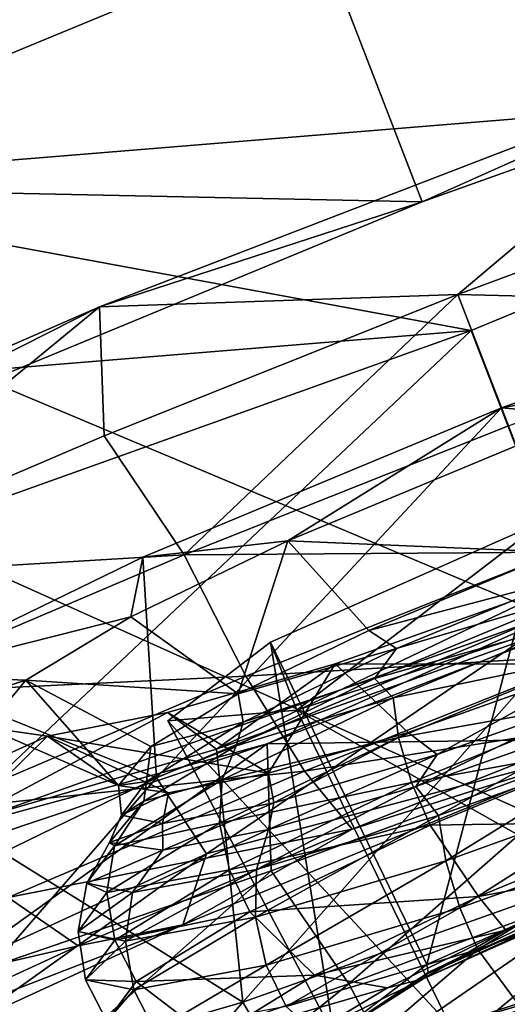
# Model space of a CAD drawing. Header units: metres. Extents: x 0 to 1651, y -1070 to 0.
# Tile 51 of 112: x 660 to 668, y -200 to -184. Entities that reach past the tile are written whole.
import ezdxf

# ---------------------------------------------------------------- set-up
doc = ezdxf.new("R2010")
doc.units = ezdxf.units.M

msp = doc.modelspace()

# ---------------------------------------------------------------- linework, layer by layer
at = {"layer": 'None'}
for points in [[(688.147278, -202.117401, -406), (654.067932, -159.910782, -39.372334), (699.014648, -137.971085, -3)], [(625.027283, -177.743637, -60), (681.926086, -203.354218, -377.175201), (663.104309, -158.303528, -29.990135)], [(681.926086, -203.354218, -377.175201), (746.191895, -180.653854, -377.175201), (663.104309, -158.303528, -29.990135)], [(654.067932, -159.910782, -39.372334), (688.147278, -202.117401, -406), (624.297058, -175.225555, -63)], [(688.147278, -202.117401, -406), (639.965881, -220.892624, -406), (624.297058, -175.225555, -63)], [(625.027283, -177.743637, -60), (555.348755, -207.83287, -60), (681.926086, -203.354218, -377.175201)]]:
    msp.add_3dface(points, dxfattribs=at)
at = {"layer": 'None012349'}
for points in [[(686.590332, -180.468384, -272.122772), (677.830872, -184.689957, -278.547485), (664.657898, -182.26442, -221.508255)], [(664.657898, -182.26442, -221.508255), (654.091431, -186.633972, -223.762726), (666.442871, -186.895065, -220.899124)], [(664.657898, -182.26442, -221.508255), (677.830872, -184.689957, -278.547485), (654.091431, -186.633972, -223.762726)], [(664.657898, -182.26442, -221.508255), (666.442871, -186.895065, -220.899124), (677.207764, -183.042755, -223.158112)], [(666.442871, -186.895065, -220.899124), (671.659546, -184.557877, -218.418228), (677.207764, -183.042755, -223.158112)], [(661.007935, -188.663376, -218.41597), (671.659546, -184.557877, -218.418228), (666.442871, -186.895065, -220.899124)], [(671.659546, -184.557877, -218.418228), (661.007935, -188.663376, -218.41597), (667.044739, -188.454895, -217.671387)], [(671.659546, -184.557877, -218.418228), (667.044739, -188.454895, -217.671387), (673.055725, -186.220505, -218.29953)], [(677.830872, -184.689957, -278.547485), (667.264404, -189.059509, -280.801971), (654.091431, -186.633972, -223.762726)], [(669.049377, -193.690155, -280.192841), (667.264404, -189.059509, -280.801971), (677.830872, -184.689957, -278.547485)], [(673.055725, -186.220505, -218.29953), (667.044739, -188.454895, -217.671387), (673.406067, -188.6129, -218.481903)], [(654.091431, -186.633972, -223.762726), (667.264404, -189.059509, -280.801971), (645.332031, -190.85556, -230.187439)], [(654.091431, -186.633972, -223.762726), (655.876404, -191.264633, -223.153595), (666.442871, -186.895065, -220.899124)], [(655.876404, -191.264633, -223.153595), (661.007935, -188.663376, -218.41597), (666.442871, -186.895065, -220.899124)], [(667.777405, -190.365189, -234.772842), (673.93866, -188.177216, -236.194122), (676.26416, -191.088013, -233.334885)], [(673.93866, -188.177216, -236.194122), (667.777405, -190.365189, -234.772842), (671.941772, -189.612488, -241.25354)], [(661.007935, -188.663376, -218.41597), (661.088867, -190.832962, -218.296982), (667.044739, -188.454895, -217.671387)], [(667.044739, -188.454895, -217.671387), (661.088867, -190.832962, -218.296982), (662.434814, -192.841614, -218.479584)], [(667.044739, -188.454895, -217.671387), (662.434814, -192.841614, -218.479584), (667.896912, -190.665909, -217.945389)], [(673.406067, -188.6129, -218.481903), (667.044739, -188.454895, -217.671387), (667.896912, -190.665909, -217.945389)], [(651.169067, -192.965393, -222.289063), (661.007935, -188.663376, -218.41597), (655.876404, -191.264633, -223.153595)], [(661.007935, -188.663376, -218.41597), (651.169067, -192.965393, -222.289063), (655.416992, -193.263321, -220.152298)], [(661.088867, -190.832962, -218.296982), (661.007935, -188.663376, -218.41597), (655.416992, -193.263321, -220.152298)], [(667.264404, -189.059509, -280.801971), (656.499512, -192.911819, -278.542969), (645.332031, -190.85556, -230.187439)], [(658.284485, -197.54248, -277.933838), (656.499512, -192.911819, -278.542969), (667.264404, -189.059509, -280.801971)], [(669.049377, -193.690155, -280.192841), (658.284485, -197.54248, -277.933838), (667.264404, -189.059509, -280.801971)], [(671.941772, -189.612488, -241.25354), (667.777405, -190.365189, -234.772842), (668.022888, -191.005051, -240.356201)], [(661.971802, -196.596802, -233.331863), (661.741028, -192.878616, -236.191544), (667.777405, -190.365189, -234.772842)], [(667.777405, -190.365189, -234.772842), (661.741028, -192.878616, -236.191544), (664.1828, -192.603088, -241.251892)], [(669.044678, -193.651352, -231.666245), (661.971802, -196.596802, -233.331863), (667.777405, -190.365189, -234.772842)], [(667.777405, -190.365189, -234.772842), (664.1828, -192.603088, -241.251892), (668.022888, -191.005051, -240.356201)], [(669.044678, -193.651352, -231.666245), (667.777405, -190.365189, -234.772842), (676.26416, -191.088013, -233.334885)], [(667.896912, -190.665909, -217.945389), (662.434814, -192.841614, -218.479584), (668.717712, -192.796005, -218.969696)], [(661.088867, -190.832962, -218.296982), (655.416992, -193.263321, -220.152298), (662.434814, -192.841614, -218.479584)], [(668.022888, -191.005051, -240.356201), (664.1828, -192.603088, -241.251892), (668.713379, -192.797333, -241.854095)], [(674.484253, -191.921844, -282.675964), (663.832703, -196.027359, -282.673706), (669.049377, -193.690155, -280.192841)], [(674.484253, -191.921844, -282.675964), (669.913086, -195.932465, -282.92041), (663.832703, -196.027359, -282.673706)], [(666.518921, -199.740555, -244.938965), (663.89032, -194.311371, -245.172882), (668.505859, -192.259583, -243.100067)], [(668.505859, -192.259583, -243.100067), (663.89032, -194.311371, -245.172882), (664.330505, -195.458893, -255.186111)], [(668.505859, -192.259583, -243.100067), (664.330505, -195.458893, -255.186111), (669.128357, -193.882431, -257.260925)], [(670.676819, -197.892181, -243.07164), (666.518921, -199.740555, -244.938965), (668.505859, -192.259583, -243.100067)], [(664.1828, -192.603088, -241.251892), (661.539307, -193.887253, -243.267944), (663.34314, -195.184616, -244.265854)], [(661.741028, -192.878616, -236.191544), (661.539307, -193.887253, -243.267944), (664.1828, -192.603088, -241.251892)], [(665.544861, -194.115479, -242.589951), (664.1828, -192.603088, -241.251892), (663.34314, -195.184616, -244.265854)], [(664.1828, -192.603088, -241.251892), (665.544861, -194.115479, -242.589951), (668.713379, -192.797333, -241.854095)], [(662.434814, -192.841614, -218.479584), (655.416992, -193.263321, -220.152298), (656.898987, -195.20108, -220.19458)], [(663.474487, -194.884521, -219.482483), (662.434814, -192.841614, -218.479584), (656.898987, -195.20108, -220.19458)], [(661.741028, -192.878616, -236.191544), (661.971802, -196.596802, -233.331863), (657.654236, -194.865356, -239.319138)], [(661.741028, -192.878616, -236.191544), (657.654236, -194.865356, -239.319138), (661.539307, -193.887253, -243.267944)], [(662.434814, -192.841614, -218.479584), (663.474487, -194.884521, -219.482483), (668.717712, -192.796005, -218.969696)], [(668.717712, -192.796005, -218.969696), (663.474487, -194.884521, -219.482483), (669.38446, -194.526733, -220.649078)], [(668.713379, -192.797333, -241.854095), (665.544861, -194.115479, -242.589951), (668.882141, -193.235031, -241.663925)], [(665.544861, -194.115479, -242.589951), (666.011963, -194.418579, -242.2509), (668.882141, -193.235031, -241.663925)], [(668.882141, -193.235031, -241.663925), (666.011963, -194.418579, -242.2509), (668.995789, -193.529739, -241.268417)], [(662.981506, -196.112534, -264.410492), (668.897339, -193.284698, -260.248444), (664.978394, -194.677261, -259.351105)], [(662.981506, -196.112534, -264.410492), (669.142761, -193.924561, -265.831787), (668.897339, -193.284698, -260.248444)], [(668.897339, -193.284698, -260.248444), (669.437683, -194.685547, -258.330505), (664.978394, -194.677261, -259.351105)], [(668.995789, -193.529739, -241.268417), (665.637756, -194.92688, -242.049377), (669.150269, -193.930099, -240.608002)], [(666.011963, -194.418579, -242.2509), (665.637756, -194.92688, -242.049377), (668.995789, -193.529739, -241.268417)], [(669.049377, -193.690155, -280.192841), (663.832703, -196.027359, -282.673706), (658.284485, -197.54248, -277.933838)], [(661.971802, -196.596802, -233.331863), (669.044678, -193.651352, -231.666245), (662.813477, -197.879395, -231.226547)], [(662.813477, -197.879395, -231.226547), (669.044678, -193.651352, -231.666245), (669.940552, -195.973343, -227.526764)], [(657.654236, -194.865356, -239.319138), (659.77124, -194.951035, -246.173782), (661.539307, -193.887253, -243.267944)], [(663.34314, -195.184616, -244.265854), (661.539307, -193.887253, -243.267944), (659.77124, -194.951035, -246.173782)], [(669.142761, -193.924561, -265.831787), (662.981506, -196.112534, -264.410492), (663.42218, -200.37793, -266.325745)], [(670.641663, -197.814575, -267.994385), (669.142761, -193.924561, -265.831787), (663.42218, -200.37793, -266.325745)], [(669.128357, -193.882431, -257.260925), (664.330505, -195.458893, -255.186111), (671.23761, -199.354126, -255.828613)], [(665.637756, -194.92688, -242.049377), (665.954224, -195.248032, -241.261627), (669.150269, -193.930099, -240.608002)], [(669.150269, -193.930099, -240.608002), (665.954224, -195.248032, -241.261627), (669.384766, -194.538223, -240.09227)], [(665.544861, -194.115479, -242.589951), (663.34314, -195.184616, -244.265854), (666.011963, -194.418579, -242.2509)], [(664.960876, -200.934372, -249.448853), (662.160828, -195.636566, -250.179077), (663.89032, -194.311371, -245.172882)], [(663.89032, -194.311371, -245.172882), (662.160828, -195.636566, -250.179077), (664.330505, -195.458893, -255.186111)], [(663.34314, -195.184616, -244.265854), (663.426758, -195.660172, -244.113922), (666.011963, -194.418579, -242.2509)], [(666.011963, -194.418579, -242.2509), (663.426758, -195.660172, -244.113922), (665.637756, -194.92688, -242.049377)], [(666.518921, -199.740555, -244.938965), (664.960876, -200.934372, -249.448853), (663.89032, -194.311371, -245.172882)], [(663.474487, -194.884521, -219.482483), (664.461243, -196.487778, -221.130585), (669.38446, -194.526733, -220.649078)], [(669.38446, -194.526733, -220.649078), (664.461243, -196.487778, -221.130585), (669.816467, -195.648788, -222.709198)], [(665.954224, -195.248032, -241.261627), (666.041504, -195.916855, -240.776001), (669.384766, -194.538223, -240.09227)], [(669.384766, -194.538223, -240.09227), (666.041504, -195.916855, -240.776001), (669.667053, -195.270523, -239.81871)], [(663.855286, -196.519791, -255.916428), (662.157654, -195.499222, -257.333893), (664.978394, -194.677261, -259.351105)], [(662.157654, -195.499222, -257.333893), (662.981506, -196.112534, -264.410492), (664.978394, -194.677261, -259.351105)], [(664.978394, -194.677261, -259.351105), (666.204407, -195.834869, -257.593292), (663.855286, -196.519791, -255.916428)], [(669.437683, -194.685547, -258.330505), (666.204407, -195.834869, -257.593292), (664.978394, -194.677261, -259.351105)], [(666.696106, -196.202042, -257.813354), (666.204407, -195.834869, -257.593292), (669.437683, -194.685547, -258.330505)], [(669.617859, -195.153168, -258.401581), (666.696106, -196.202042, -257.813354), (669.437683, -194.685547, -258.330505)], [(657.654236, -194.865356, -239.319138), (654.910706, -196.513901, -243.812042), (659.77124, -194.951035, -246.173782)], [(658.160522, -197.149429, -221.128754), (663.474487, -194.884521, -219.482483), (656.898987, -195.20108, -220.19458)], [(661.971802, -196.596802, -233.331863), (657.204102, -198.914978, -236.983826), (657.654236, -194.865356, -239.319138)], [(664.461243, -196.487778, -221.130585), (663.474487, -194.884521, -219.482483), (658.160522, -197.149429, -221.128754)], [(665.637756, -194.92688, -242.049377), (663.311279, -196.056717, -243.821289), (665.954224, -195.248032, -241.261627)], [(663.426758, -195.660172, -244.113922), (663.311279, -196.056717, -243.821289), (665.637756, -194.92688, -242.049377)], [(654.910706, -196.513901, -243.812042), (659.109863, -195.748795, -250.300339), (659.77124, -194.951035, -246.173782)], [(659.109863, -195.748795, -250.300339), (661.330872, -196.726517, -250.090652), (659.77124, -194.951035, -246.173782)], [(661.330872, -196.726517, -250.090652), (661.873596, -196.069427, -246.685959), (659.77124, -194.951035, -246.173782)], [(659.77124, -194.951035, -246.173782), (661.873596, -196.069427, -246.685959), (663.34314, -195.184616, -244.265854)], [(663.34314, -195.184616, -244.265854), (661.873596, -196.069427, -246.685959), (663.426758, -195.660172, -244.113922)], [(663.311279, -196.056717, -243.821289), (663.0755, -196.630585, -243.336166), (665.954224, -195.248032, -241.261627)], [(665.954224, -195.248032, -241.261627), (663.0755, -196.630585, -243.336166), (666.041504, -195.916855, -240.776001)], [(669.762451, -195.528442, -258.708954), (666.335693, -196.746414, -257.926544), (669.617859, -195.153168, -258.401581)], [(666.335693, -196.746414, -257.926544), (666.696106, -196.202042, -257.813354), (669.617859, -195.153168, -258.401581)], [(666.041504, -195.916855, -240.776001), (666.263916, -196.673843, -240.514679), (669.667053, -195.270523, -239.81871)], [(669.667053, -195.270523, -239.81871), (666.263916, -196.673843, -240.514679), (669.950317, -196.005356, -239.810654)], [(660.134033, -195.896881, -254.427246), (658.61969, -197.382217, -261.281128), (662.157654, -195.499222, -257.333893)], [(658.61969, -197.382217, -261.281128), (662.981506, -196.112534, -264.410492), (662.157654, -195.499222, -257.333893)], [(660.134033, -195.896881, -254.427246), (662.157654, -195.499222, -257.333893), (663.855286, -196.519791, -255.916428)], [(664.330505, -195.458893, -255.186111), (662.160828, -195.636566, -250.179077), (666.915466, -200.774307, -253.959503)], [(664.330505, -195.458893, -255.186111), (666.915466, -200.774307, -253.959503), (671.23761, -199.354126, -255.828613)], [(666.716003, -197.233978, -258.591003), (666.335693, -196.746414, -257.926544), (669.762451, -195.528442, -258.708954)], [(669.969543, -196.066025, -259.245972), (666.716003, -197.233978, -258.591003), (669.762451, -195.528442, -258.708954)], [(659.109863, -195.748795, -250.300339), (655.481079, -198.000839, -256.786957), (660.134033, -195.896881, -254.427246)], [(661.330872, -196.726517, -250.090652), (659.109863, -195.748795, -250.300339), (660.134033, -195.896881, -254.427246)], [(661.873596, -196.069427, -246.685959), (661.7995, -196.660568, -246.950684), (663.426758, -195.660172, -244.113922)], [(663.426758, -195.660172, -244.113922), (661.7995, -196.660568, -246.950684), (663.311279, -196.056717, -243.821289)], [(662.160828, -195.636566, -250.179077), (664.960876, -200.934372, -249.448853), (666.915466, -200.774307, -253.959503)], [(664.461243, -196.487778, -221.130585), (665.263733, -197.46228, -223.154465), (669.816467, -195.648788, -222.709198)], [(669.816467, -195.648788, -222.709198), (665.263733, -197.46228, -223.154465), (669.940552, -195.973343, -227.526764)], [(655.481079, -198.000839, -256.786957), (658.61969, -197.382217, -261.281128), (660.134033, -195.896881, -254.427246)], [(662.172913, -196.849823, -253.495651), (660.134033, -195.896881, -254.427246), (663.855286, -196.519791, -255.916428)], [(662.172913, -196.849823, -253.495651), (661.330872, -196.726517, -250.090652), (660.134033, -195.896881, -254.427246)], [(663.0755, -196.630585, -243.336166), (663.030151, -197.363098, -242.946091), (666.041504, -195.916855, -240.776001)], [(666.041504, -195.916855, -240.776001), (663.030151, -197.363098, -242.946091), (666.263916, -196.673843, -240.514679)], [(663.947021, -197.016495, -255.949219), (663.855286, -196.519791, -255.916428), (666.204407, -195.834869, -257.593292)], [(666.696106, -196.202042, -257.813354), (663.947021, -197.016495, -255.949219), (666.204407, -195.834869, -257.593292)], [(663.832703, -196.027359, -282.673706), (653.653137, -199.441162, -278.796387), (658.284485, -197.54248, -277.933838)], [(663.832703, -196.027359, -282.673706), (658.066956, -200.171692, -280.43454), (653.653137, -199.441162, -278.796387)], [(663.832703, -196.027359, -282.673706), (663.9021, -198.166855, -282.292267), (658.066956, -200.171692, -280.43454)], [(661.873596, -196.069427, -246.685959), (661.330872, -196.726517, -250.090652), (661.7995, -196.660568, -246.950684)], [(663.311279, -196.056717, -243.821289), (661.757507, -196.99205, -246.378525), (663.0755, -196.630585, -243.336166)], [(661.7995, -196.660568, -246.950684), (661.757507, -196.99205, -246.378525), (663.311279, -196.056717, -243.821289)], [(665.263733, -197.46228, -223.154465), (662.41571, -199.07634, -229.065674), (669.940552, -195.973343, -227.526764)], [(669.940552, -195.973343, -227.526764), (662.41571, -199.07634, -229.065674), (662.813477, -197.879395, -231.226547)], [(669.913086, -195.932465, -282.92041), (663.9021, -198.166855, -282.292267), (663.832703, -196.027359, -282.673706)], [(663.9021, -198.166855, -282.292267), (669.913086, -195.932465, -282.92041), (665.207092, -200.068939, -281.544952)], [(665.207092, -200.068939, -281.544952), (669.913086, -195.932465, -282.92041), (670.716309, -198.01593, -282.081482)], [(666.263916, -196.673843, -240.514679), (666.577148, -197.396347, -240.500504), (669.950317, -196.005356, -239.810654)], [(669.950317, -196.005356, -239.810654), (666.577148, -197.396347, -240.500504), (670.461548, -197.332169, -240.538544)], [(666.838379, -197.994293, -258.903625), (666.716003, -197.233978, -258.591003), (669.969543, -196.066025, -259.245972)], [(670.241821, -196.772537, -259.588776), (666.838379, -197.994293, -258.903625), (669.969543, -196.066025, -259.245972)], [(663.42218, -200.37793, -266.325745), (662.981506, -196.112534, -264.410492), (658.61969, -197.382217, -261.281128)], [(666.335693, -196.746414, -257.926544), (663.853455, -197.470016, -256.153625), (666.696106, -196.202042, -257.813354)], [(663.853455, -197.470016, -256.153625), (663.947021, -197.016495, -255.949219), (666.696106, -196.202042, -257.813354)], [(659.471558, -198.614471, -222.676376), (664.461243, -196.487778, -221.130585), (658.160522, -197.149429, -221.128754)], [(665.263733, -197.46228, -223.154465), (664.461243, -196.487778, -221.130585), (659.471558, -198.614471, -222.676376)], [(663.947021, -197.016495, -255.949219), (662.070374, -197.366623, -253.111725), (663.855286, -196.519791, -255.916428)], [(662.070374, -197.366623, -253.111725), (662.172913, -196.849823, -253.495651), (663.855286, -196.519791, -255.916428)], [(657.204102, -198.914978, -236.983826), (661.971802, -196.596802, -233.331863), (659.563782, -199.373367, -233.061142)], [(659.563782, -199.373367, -233.061142), (661.971802, -196.596802, -233.331863), (662.813477, -197.879395, -231.226547)], [(661.757507, -196.99205, -246.378525), (661.263489, -197.744553, -246.494995), (663.0755, -196.630585, -243.336166)], [(663.0755, -196.630585, -243.336166), (661.263489, -197.744553, -246.494995), (663.030151, -197.363098, -242.946091)], [(661.330872, -196.726517, -250.090652), (661.382568, -197.226501, -250.031082), (661.7995, -196.660568, -246.950684)], [(661.382568, -197.226501, -250.031082), (661.330872, -196.726517, -250.090652), (662.172913, -196.849823, -253.495651)], [(661.7995, -196.660568, -246.950684), (661.382568, -197.226501, -250.031082), (661.757507, -196.99205, -246.378525)], [(663.030151, -197.363098, -242.946091), (663.198669, -198.145981, -242.723648), (666.263916, -196.673843, -240.514679)], [(666.263916, -196.673843, -240.514679), (663.198669, -198.145981, -242.723648), (666.577148, -197.396347, -240.500504)], [(666.716003, -197.233978, -258.591003), (663.654785, -198.1409, -256.515198), (666.335693, -196.746414, -257.926544)], [(663.654785, -198.1409, -256.515198), (663.853455, -197.470016, -256.153625), (666.335693, -196.746414, -257.926544)], [(662.070374, -197.366623, -253.111725), (661.382568, -197.226501, -250.031082), (662.172913, -196.849823, -253.495651)], [(667.075073, -198.788483, -258.96698), (666.838379, -197.994293, -258.903625), (670.241821, -196.772537, -259.588776)], [(670.539429, -197.544846, -259.664429), (667.075073, -198.788483, -258.96698), (670.241821, -196.772537, -259.588776)], [(661.757507, -196.99205, -246.378525), (661.181274, -197.688843, -249.986954), (661.263489, -197.744553, -246.494995)], [(661.382568, -197.226501, -250.031082), (661.181274, -197.688843, -249.986954), (661.757507, -196.99205, -246.378525)], [(662.074768, -197.819138, -253.595688), (662.070374, -197.366623, -253.111725), (663.947021, -197.016495, -255.949219)], [(663.853455, -197.470016, -256.153625), (662.074768, -197.819138, -253.595688), (663.947021, -197.016495, -255.949219)], [(661.181274, -197.688843, -249.986954), (661.382568, -197.226501, -250.031082), (662.070374, -197.366623, -253.111725)], [(666.838379, -197.994293, -258.903625), (663.636169, -198.942993, -256.732208), (666.716003, -197.233978, -258.591003)], [(663.636169, -198.942993, -256.732208), (663.654785, -198.1409, -256.515198), (666.716003, -197.233978, -258.591003)], [(658.61969, -197.382217, -261.281128), (658.333313, -201.858826, -262.671692), (663.42218, -200.37793, -266.325745)], [(661.263489, -197.744553, -246.494995), (661.134705, -198.528397, -246.250443), (663.030151, -197.363098, -242.946091)], [(663.030151, -197.363098, -242.946091), (661.134705, -198.528397, -246.250443), (663.198669, -198.145981, -242.723648)], [(662.074768, -197.819138, -253.595688), (661.181274, -197.688843, -249.986954), (662.070374, -197.366623, -253.111725)], [(663.198669, -198.145981, -242.723648), (663.538818, -198.85553, -242.690048), (666.577148, -197.396347, -240.500504)], [(666.577148, -197.396347, -240.500504), (663.538818, -198.85553, -242.690048), (667.39325, -198.597427, -241.166046)], [(666.577148, -197.396347, -240.500504), (667.39325, -198.597427, -241.166046), (670.461548, -197.332169, -240.538544)], [(670.461548, -197.332169, -240.538544), (667.39325, -198.597427, -241.166046), (670.709778, -197.976974, -241.978775)], [(660.649536, -199.42894, -224.583954), (665.263733, -197.46228, -223.154465), (659.471558, -198.614471, -222.676376)], [(662.41571, -199.07634, -229.065674), (665.263733, -197.46228, -223.154465), (660.649536, -199.42894, -224.583954)], [(663.654785, -198.1409, -256.515198), (661.565063, -198.530777, -253.355545), (663.853455, -197.470016, -256.153625)], [(661.565063, -198.530777, -253.355545), (662.074768, -197.819138, -253.595688), (663.853455, -197.470016, -256.153625)], [(667.381165, -199.492386, -258.790466), (667.075073, -198.788483, -258.96698), (670.539429, -197.544846, -259.664429)], [(670.815002, -198.259674, -259.481781), (667.381165, -199.492386, -258.790466), (670.539429, -197.544846, -259.664429)], [(661.181274, -197.688843, -249.986954), (660.7995, -198.373932, -249.925217), (661.263489, -197.744553, -246.494995)], [(660.7995, -198.373932, -249.925217), (661.181274, -197.688843, -249.986954), (662.074768, -197.819138, -253.595688)], [(661.263489, -197.744553, -246.494995), (660.7995, -198.373932, -249.925217), (661.134705, -198.528397, -246.250443)], [(662.41571, -199.07634, -229.065674), (658.810608, -200.733688, -231.100876), (662.813477, -197.879395, -231.226547)], [(662.813477, -197.879395, -231.226547), (658.810608, -200.733688, -231.100876), (659.563782, -199.373367, -233.061142)], [(661.565063, -198.530777, -253.355545), (660.7995, -198.373932, -249.925217), (662.074768, -197.819138, -253.595688)], [(670.641663, -197.814575, -267.994385), (663.42218, -200.37793, -266.325745), (664.430298, -202.094345, -268.006073)], [(671.869568, -201.002289, -271.409119), (670.641663, -197.814575, -267.994385), (664.430298, -202.094345, -268.006073)], [(670.676819, -197.892181, -243.07164), (666.54303, -199.878815, -244.894638), (666.518921, -199.740555, -244.938965)], [(670.725891, -198.019379, -243.016144), (666.54303, -199.878815, -244.894638), (670.676819, -197.892181, -243.07164)], [(663.815552, -199.754181, -256.756683), (663.636169, -198.942993, -256.732208), (666.838379, -197.994293, -258.903625)], [(667.075073, -198.788483, -258.96698), (663.815552, -199.754181, -256.756683), (666.838379, -197.994293, -258.903625)], [(666.135742, -201.822205, -280.020477), (665.207092, -200.068939, -281.544952), (670.716309, -198.01593, -282.081482)], [(671.424072, -199.851486, -280.535522), (666.135742, -201.822205, -280.020477), (670.716309, -198.01593, -282.081482)], [(670.747925, -198.076508, -242.847275), (666.461487, -199.98201, -244.772308), (670.73053, -198.031357, -243.003815)], [(666.461487, -199.98201, -244.772308), (666.540771, -199.89386, -244.885422), (670.73053, -198.031357, -243.003815)], [(670.747925, -198.076508, -242.847275), (667.853455, -199.165024, -242.640381), (666.461487, -199.98201, -244.772308)], [(670.73053, -198.031357, -243.003815), (666.540771, -199.89386, -244.885422), (670.725891, -198.019379, -243.016144)], [(666.540771, -199.89386, -244.885422), (666.54303, -199.878815, -244.894638), (670.725891, -198.019379, -243.016144)], [(667.39325, -198.597427, -241.166046), (667.853455, -199.165024, -242.640381), (670.709778, -197.976974, -241.978775)], [(670.747925, -198.076508, -242.847275), (670.709778, -197.976974, -241.978775), (667.853455, -199.165024, -242.640381)], [(658.066956, -200.171692, -280.43454), (663.9021, -198.166855, -282.292267), (659.520386, -202.035065, -279.827576)], [(659.520386, -202.035065, -279.827576), (663.9021, -198.166855, -282.292267), (665.207092, -200.068939, -281.544952)], [(661.134705, -198.528397, -246.250443), (661.269287, -199.332153, -246.087173), (663.198669, -198.145981, -242.723648)], [(663.198669, -198.145981, -242.723648), (661.269287, -199.332153, -246.087173), (663.538818, -198.85553, -242.690048)], [(663.636169, -198.942993, -256.732208), (661.450195, -199.35083, -253.427002), (663.654785, -198.1409, -256.515198)], [(661.450195, -199.35083, -253.427002), (661.565063, -198.530777, -253.355545), (663.654785, -198.1409, -256.515198)], [(660.7995, -198.373932, -249.925217), (660.648987, -199.187607, -249.838577), (661.134705, -198.528397, -246.250443)], [(660.648987, -199.187607, -249.838577), (660.7995, -198.373932, -249.925217), (661.565063, -198.530777, -253.355545)], [(668.124634, -200.504013, -257.802795), (667.381165, -199.492386, -258.790466), (670.815002, -198.259674, -259.481781)], [(661.134705, -198.528397, -246.250443), (660.648987, -199.187607, -249.838577), (661.269287, -199.332153, -246.087173)], [(661.450195, -199.35083, -253.427002), (660.648987, -199.187607, -249.838577), (661.565063, -198.530777, -253.355545)], [(654.722473, -200.79776, -225.357437), (660.649536, -199.42894, -224.583954), (659.471558, -198.614471, -222.676376)], [(663.538818, -198.85553, -242.690048), (664.629578, -199.924713, -243.157669), (667.39325, -198.597427, -241.166046)], [(667.39325, -198.597427, -241.166046), (664.629578, -199.924713, -243.157669), (667.853455, -199.165024, -242.640381)], [(661.269287, -199.332153, -246.087173), (661.626404, -200.031265, -246.023972), (663.538818, -198.85553, -242.690048)], [(663.538818, -198.85553, -242.690048), (661.626404, -200.031265, -246.023972), (664.629578, -199.924713, -243.157669)], [(664.150269, -200.44957, -256.599609), (663.815552, -199.754181, -256.756683), (667.075073, -198.788483, -258.96698)], [(667.381165, -199.492386, -258.790466), (664.150269, -200.44957, -256.599609), (667.075073, -198.788483, -258.96698)], [(661.590393, -200.169312, -253.392273), (661.450195, -199.35083, -253.427002), (663.636169, -198.942993, -256.732208)], [(663.815552, -199.754181, -256.756683), (661.590393, -200.169312, -253.392273), (663.636169, -198.942993, -256.732208)], [(656.257751, -201.447952, -227.063278), (662.41571, -199.07634, -229.065674), (660.649536, -199.42894, -224.583954)], [(658.810608, -200.733688, -231.100876), (662.41571, -199.07634, -229.065674), (656.257751, -201.447952, -227.063278)], [(660.648987, -199.187607, -249.838577), (660.775146, -200.004013, -249.739487), (661.269287, -199.332153, -246.087173)], [(660.775146, -200.004013, -249.739487), (660.648987, -199.187607, -249.838577), (661.450195, -199.35083, -253.427002)], [(664.629578, -199.924713, -243.157669), (665.857178, -200.134155, -244.158066), (667.853455, -199.165024, -242.640381)], [(667.853455, -199.165024, -242.640381), (665.857178, -200.134155, -244.158066), (666.461487, -199.98201, -244.772308)], [(661.269287, -199.332153, -246.087173), (660.775146, -200.004013, -249.739487), (661.626404, -200.031265, -246.023972)], [(661.590393, -200.169312, -253.392273), (660.775146, -200.004013, -249.739487), (661.450195, -199.35083, -253.427002)], [(671.23761, -199.354126, -255.828613), (666.915466, -200.774307, -253.959503), (671.290039, -199.490082, -255.849503)], [(656.257751, -201.447952, -227.063278), (660.649536, -199.42894, -224.583954), (654.722473, -200.79776, -225.357437)], [(665.18573, -201.37468, -255.809967), (664.150269, -200.44957, -256.599609), (667.381165, -199.492386, -258.790466)], [(668.124634, -200.504013, -257.802795), (665.18573, -201.37468, -255.809967), (667.381165, -199.492386, -258.790466)], [(666.915466, -200.774307, -253.959503), (666.941956, -200.918762, -253.969193), (671.290039, -199.490082, -255.849503)], [(671.295593, -199.504486, -255.858353), (666.940308, -200.935516, -253.974945), (671.32605, -199.583649, -255.998535)], [(666.941956, -200.918762, -253.969193), (666.940308, -200.935516, -253.974945), (671.295593, -199.504486, -255.858353)], [(671.290039, -199.490082, -255.849503), (666.941956, -200.918762, -253.969193), (671.295593, -199.504486, -255.858353)], [(671.32605, -199.583649, -255.998535), (666.940308, -200.935516, -253.974945), (666.8703, -201.047714, -254.071655)], [(666.8703, -201.047714, -254.071655), (668.449707, -200.719437, -256.204224), (671.32605, -199.583649, -255.998535)], [(661.944702, -200.861069, -253.264816), (661.590393, -200.169312, -253.392273), (663.815552, -199.754181, -256.756683)], [(664.150269, -200.44957, -256.599609), (661.944702, -200.861069, -253.264816), (663.815552, -199.754181, -256.756683)], [(666.54303, -199.878815, -244.894638), (664.960876, -200.934372, -249.448853), (666.518921, -199.740555, -244.938965)], [(664.960876, -200.934372, -249.448853), (666.54303, -199.878815, -244.894638), (666.540771, -199.89386, -244.885422)], [(666.461487, -199.98201, -244.772308), (664.960876, -200.934372, -249.448853), (666.540771, -199.89386, -244.885422)], [(666.960022, -203.00206, -277.973846), (666.135742, -201.822205, -280.020477), (671.424072, -199.851486, -280.535522)], [(671.925659, -201.151596, -278.457428), (666.960022, -203.00206, -277.973846), (671.424072, -199.851486, -280.535522)], [(660.67688, -203.709534, -278.371948), (659.520386, -202.035065, -279.827576), (665.207092, -200.068939, -281.544952)], [(665.207092, -200.068939, -281.544952), (666.135742, -201.822205, -280.020477), (660.67688, -203.709534, -278.371948)], [(660.775146, -200.004013, -249.739487), (661.136353, -200.696381, -249.644257), (661.626404, -200.031265, -246.023972)], [(661.136353, -200.696381, -249.644257), (660.775146, -200.004013, -249.739487), (661.590393, -200.169312, -253.392273)], [(661.626404, -200.031265, -246.023972), (661.136353, -200.696381, -249.644257), (662.890015, -200.994171, -246.190247)], [(661.626404, -200.031265, -246.023972), (662.890015, -200.994171, -246.190247), (664.629578, -199.924713, -243.157669)], [(664.629578, -199.924713, -243.157669), (662.890015, -200.994171, -246.190247), (665.857178, -200.134155, -244.158066)], [(666.461487, -199.98201, -244.772308), (665.857178, -200.134155, -244.158066), (664.526428, -200.93573, -246.352249)], [(664.960876, -200.934372, -249.448853), (666.461487, -199.98201, -244.772308), (664.526428, -200.93573, -246.352249)], [(661.944702, -200.861069, -253.264816), (661.136353, -200.696381, -249.644257), (661.590393, -200.169312, -253.392273)], [(662.890015, -200.994171, -246.190247), (664.526428, -200.93573, -246.352249), (665.857178, -200.134155, -244.158066)], [(663.42218, -200.37793, -266.325745), (658.333313, -201.858826, -262.671692), (661.019226, -203.167679, -266.170044)], [(664.430298, -202.094345, -268.006073), (663.42218, -200.37793, -266.325745), (661.019226, -203.167679, -266.170044)]]:
    msp.add_3dface(points, dxfattribs=at)

doc.saveas('drawing.dxf')
